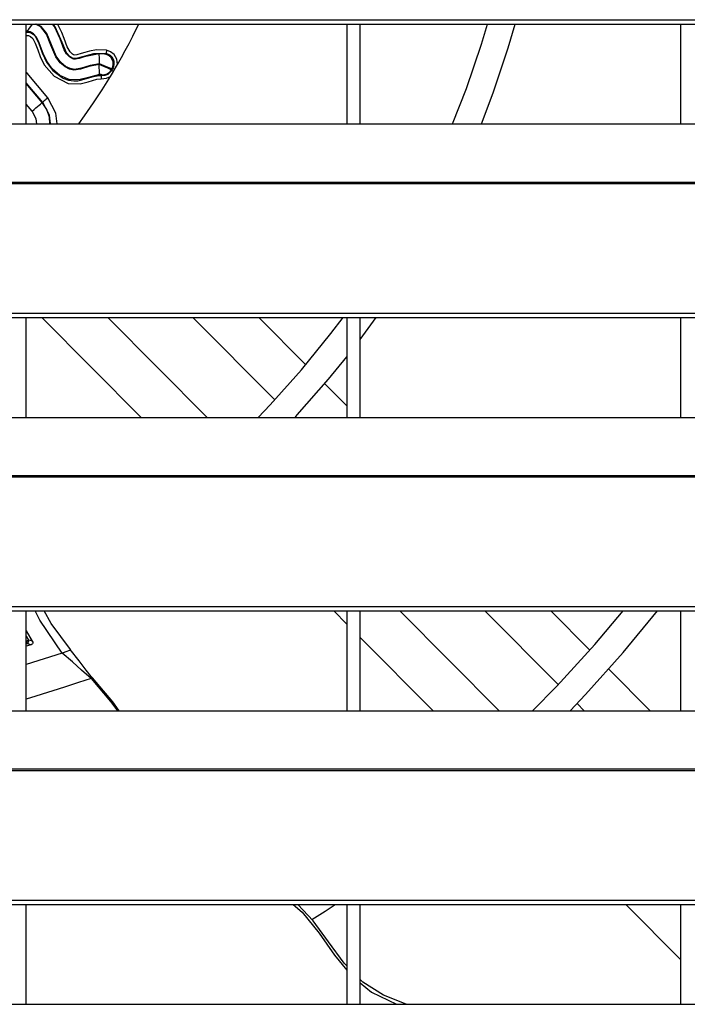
# Model space of a CAD drawing. Header units: millimetres. Extents: x 0 to 39025, y -31299 to 8400.
# Tile 16 of 256: x 7090 to 7190, y -24797 to -24649. Entities that reach past the tile are written whole.
import ezdxf

# ---------------------------------------------------------------- set-up
doc = ezdxf.new("R2010")
doc.units = ezdxf.units.MM

# ---------------------------------------------------------------- blocks, each defined once
blk = doc.blocks.new('*U55')
at = {"lineweight": 25}
for points in [[(7.21, 637.03), (7.21, 637.03), (1142.79, 637.03), (1142.79, 637.03)], [(7.21, 636.38), (7.21, 636.38), (1142.79, 636.38), (1142.79, 636.38)], [(487, 621.42), (487, 621.42), (487, 636.38), (487, 636.38)], [(534.99, 636.38), (534.99, 636.38), (534.99, 621.42), (534.99, 621.42)], [(537, 621.42), (537, 621.42), (537, 636.38), (537, 636.38)], [(585, 636.38), (585, 636.38), (585, 621.42), (585, 621.42)], [(500.22, 629.55), (500.22, 629.55), (500.65, 630.29), (500.65, 630.29)], [(499.6, 628.52), (499.6, 628.52), (500.05, 629.26), (500.05, 629.26)], [(489.47, 624.64), (489.47, 624.64), (487, 627.58), (487, 627.58)], [(489.39, 624.62), (489.39, 624.62), (487, 627.49), (487, 627.49)], [(487.86, 623.33), (487.86, 623.33), (487, 624.36), (487, 624.36)], [(247, 621.42), (247, 621.42), (818, 621.42), (818, 621.42)], [(16.21, 612.7), (16.21, 612.7), (1133.33, 612.7), (1133.33, 612.7)], [(16.21, 612.48), (16.21, 612.48), (1133.33, 612.48), (1133.33, 612.48)], [(7.21, 593.06), (7.21, 593.06), (1142.79, 593.06), (1142.79, 593.06)], [(7.21, 592.4), (7.21, 592.4), (1142.79, 592.4), (1142.79, 592.4)], [(487, 577.44), (487, 577.44), (487, 592.4), (487, 592.4)], [(504.18, 577.44), (504.18, 577.44), (489.3, 592.4), (489.3, 592.4)], [(514.08, 577.44), (514.08, 577.44), (499.2, 592.4), (499.2, 592.4)], [(524.21, 580.06), (524.21, 580.06), (511.93, 592.4), (511.93, 592.4)], [(528.87, 585.32), (528.87, 585.32), (521.83, 592.4), (521.83, 592.4)], [(534.99, 592.4), (534.99, 592.4), (534.99, 577.44), (534.99, 577.44)], [(537, 589.12), (537, 589.12), (539.38, 592.4), (539.38, 592.4)], [(537, 577.44), (537, 577.44), (537, 592.4), (537, 592.4)], [(585, 592.4), (585, 592.4), (585, 577.44), (585, 577.44)], [(534.99, 579.17), (534.99, 579.17), (531.71, 582.47), (531.71, 582.47)], [(247, 577.44), (247, 577.44), (818, 577.44), (818, 577.44)], [(16.21, 568.73), (16.21, 568.73), (1133.33, 568.73), (1133.33, 568.73)], [(16.21, 568.52), (16.21, 568.52), (1133.33, 568.52), (1133.33, 568.52)], [(7.21, 549.08), (7.21, 549.08), (1142.79, 549.08), (1142.79, 549.08)], [(7.21, 548.43), (7.21, 548.43), (1142.79, 548.43), (1142.79, 548.43)], [(487, 533.47), (487, 533.47), (487, 548.43), (487, 548.43)], [(534.99, 546.47), (534.99, 546.47), (533.05, 548.43), (533.05, 548.43)], [(534.99, 548.43), (534.99, 548.43), (534.99, 533.47), (534.99, 533.47)], [(537, 533.47), (537, 533.47), (537, 548.43), (537, 548.43)], [(557.83, 533.47), (557.83, 533.47), (542.95, 548.43), (542.95, 548.43)], [(566.65, 537.4), (566.65, 537.4), (555.68, 548.43), (555.68, 548.43)], [(571.4, 542.57), (571.4, 542.57), (565.58, 548.43), (565.58, 548.43)], [(585, 548.43), (585, 548.43), (585, 533.47), (585, 533.47)], [(487, 545.45), (487, 545.45), (487.88, 543.93), (487.88, 543.93)], [(487, 544.64), (487, 544.64), (487.33, 544.08), (487.33, 544.08)], [(547.93, 533.47), (547.93, 533.47), (537, 544.46), (537, 544.46)], [(487.17, 543.53), (487.17, 543.53), (487, 543.47), (487, 543.47)], [(487.72, 543.38), (487.72, 543.38), (487, 543.14), (487, 543.14)], [(487.72, 543.38), (487.72, 543.38), (487.17, 543.53), (487.17, 543.53)], [(492.37, 542.13), (492.37, 542.13), (487, 540.41), (487, 540.41)], [(580.46, 533.47), (580.46, 533.47), (574.23, 539.73), (574.23, 539.73)], [(570.56, 533.47), (570.56, 533.47), (569.48, 534.55), (569.48, 534.55)], [(247, 533.47), (247, 533.47), (818, 533.47), (818, 533.47)], [(16.21, 524.76), (16.21, 524.76), (1133.33, 524.76), (1133.33, 524.76)], [(16.21, 524.54), (16.21, 524.54), (1133.33, 524.54), (1133.33, 524.54)], [(7.21, 505.11), (7.21, 505.11), (1142.79, 505.11), (1142.79, 505.11)], [(7.21, 504.46), (7.21, 504.46), (1142.79, 504.46), (1142.79, 504.46)], [(487, 489.49), (487, 489.49), (487, 504.46), (487, 504.46)], [(534.99, 504.46), (534.99, 504.46), (534.99, 489.49), (534.99, 489.49)], [(537, 489.49), (537, 489.49), (537, 504.46), (537, 504.46)], [(585, 496.22), (585, 496.22), (576.8, 504.46), (576.8, 504.46)], [(585, 504.46), (585, 504.46), (585, 489.49), (585, 489.49)], [(247, 489.49), (247, 489.49), (818, 489.49), (818, 489.49)]]:
    blk.add_open_spline(points, degree=3, dxfattribs=at)
for points, knots in [([(487, 635.22), (487, 635.22), (487.36, 635.63), (487.36, 635.63), (487.36, 635.63), (487.93, 636.38), (487.93, 636.38)], [0, 0, 0, 0, 1, 1, 1, 2, 2, 2, 2]), ([(497.9, 630.3), (497.9, 630.3), (496.38, 629.99), (496.38, 629.99), (496.38, 629.99), (495.12, 629.6), (495.12, 629.6), (495.12, 629.6), (494.11, 629.48), (494.11, 629.48), (494.11, 629.48), (493.49, 629.6), (493.49, 629.6), (493.49, 629.6), (492.81, 629.94), (492.81, 629.94), (492.81, 629.94), (492.08, 630.55), (492.08, 630.55), (492.08, 630.55), (491.41, 631.47), (491.41, 631.47), (491.41, 631.47), (490.69, 633.2), (490.69, 633.2), (490.69, 633.2), (490.02, 634.85), (490.02, 634.85), (490.02, 634.85), (489.18, 635.94), (489.18, 635.94), (489.18, 635.94), (488.38, 636.38), (488.38, 636.38)], [0, 0, 0, 0, 1, 1, 1, 2, 2, 2, 3, 3, 3, 4, 4, 4, 5, 5, 5, 6, 6, 6, 7, 7, 7, 8, 8, 8, 9, 9, 9, 10, 10, 10, 11, 11, 11, 11]), ([(497.96, 630.41), (497.96, 630.41), (496.58, 630.16), (496.58, 630.16), (496.58, 630.16), (495.26, 629.74), (495.26, 629.74), (495.26, 629.74), (494.23, 629.58), (494.23, 629.58), (494.23, 629.58), (493.56, 629.69), (493.56, 629.69), (493.56, 629.69), (492.88, 630.01), (492.88, 630.01), (492.88, 630.01), (492.15, 630.63), (492.15, 630.63), (492.15, 630.63), (491.49, 631.55), (491.49, 631.55), (491.49, 631.55), (490.77, 633.27), (490.77, 633.27), (490.77, 633.27), (490.09, 634.94), (490.09, 634.94), (490.09, 634.94), (489.23, 636.03), (489.23, 636.03), (489.23, 636.03), (488.59, 636.38), (488.59, 636.38)], [0, 0, 0, 0, 1, 1, 1, 2, 2, 2, 3, 3, 3, 4, 4, 4, 5, 5, 5, 6, 6, 6, 7, 7, 7, 8, 8, 8, 9, 9, 9, 10, 10, 10, 11, 11, 11, 11]), ([(497.92, 631.92), (497.92, 631.92), (495.66, 631.45), (495.66, 631.45), (495.66, 631.45), (494.93, 631.21), (494.93, 631.21), (494.93, 631.21), (494.34, 631.09), (494.34, 631.09), (494.34, 631.09), (494.14, 631.09), (494.14, 631.09), (494.14, 631.09), (493.96, 631.14), (493.96, 631.14), (493.96, 631.14), (493.48, 631.44), (493.48, 631.44), (493.48, 631.44), (493.03, 631.92), (493.03, 631.92), (493.03, 631.92), (492.67, 632.53), (492.67, 632.53), (492.67, 632.53), (492.05, 634.15), (492.05, 634.15), (492.05, 634.15), (491.2, 636.01), (491.2, 636.01), (491.2, 636.01), (490.91, 636.38), (490.91, 636.38)], [0, 0, 0, 0, 1, 1, 1, 2, 2, 2, 3, 3, 3, 4, 4, 4, 5, 5, 5, 6, 6, 6, 7, 7, 7, 8, 8, 8, 9, 9, 9, 10, 10, 10, 11, 11, 11, 11]), ([(494.13, 631.2), (494.13, 631.2), (493.8, 631.33), (493.8, 631.33), (493.8, 631.33), (493.71, 631.39), (493.71, 631.39), (493.71, 631.39), (493.54, 631.51), (493.54, 631.51), (493.54, 631.51), (493.04, 632.06), (493.04, 632.06), (493.04, 632.06), (492.35, 633.59), (492.35, 633.59), (492.35, 633.59), (491.33, 635.97), (491.33, 635.97), (491.33, 635.97), (491, 636.38), (491, 636.38)], [0, 0, 0, 0, 1, 1, 1, 2, 2, 2, 3, 3, 3, 4, 4, 4, 5, 5, 5, 6, 6, 6, 7, 7, 7, 7]), ([(499.03, 632.44), (499.03, 632.44), (497.52, 632.51), (497.52, 632.51), (497.52, 632.51), (496.47, 632.33), (496.47, 632.33), (496.47, 632.33), (495.74, 632.12), (495.74, 632.12), (495.74, 632.12), (495.2, 631.94), (495.2, 631.94), (495.2, 631.94), (494.57, 631.76), (494.57, 631.76), (494.57, 631.76), (494.25, 631.69), (494.25, 631.69), (494.25, 631.69), (494.09, 631.74), (494.09, 631.74), (494.09, 631.74), (493.91, 631.86), (493.91, 631.86), (493.91, 631.86), (493.56, 632.2), (493.56, 632.2), (493.56, 632.2), (493.13, 632.94), (493.13, 632.94), (493.13, 632.94), (492.65, 634.23), (492.65, 634.23), (492.65, 634.23), (492.31, 635.12), (492.31, 635.12), (492.31, 635.12), (491.76, 636.21), (491.76, 636.21), (491.76, 636.21), (491.63, 636.38), (491.63, 636.38)], [0, 0, 0, 0, 1, 1, 1, 2, 2, 2, 3, 3, 3, 4, 4, 4, 5, 5, 5, 6, 6, 6, 7, 7, 7, 8, 8, 8, 9, 9, 9, 10, 10, 10, 11, 11, 11, 12, 12, 12, 13, 13, 13, 14, 14, 14, 14]), ([(500.65, 630.29), (500.65, 630.29), (501.24, 631.34), (501.24, 631.34), (501.24, 631.34), (501.82, 632.4), (501.82, 632.4), (501.82, 632.4), (502.38, 633.47), (502.38, 633.47), (502.38, 633.47), (502.93, 634.54), (502.93, 634.54), (502.93, 634.54), (503.46, 635.62), (503.46, 635.62), (503.46, 635.62), (503.83, 636.38), (503.83, 636.38)], [0, 0, 0, 0, 1, 1, 1, 2, 2, 2, 3, 3, 3, 4, 4, 4, 5, 5, 5, 6, 6, 6, 6]), ([(550.83, 621.42), (550.83, 621.42), (552.91, 626.72), (552.91, 626.72), (552.91, 626.72), (555.17, 633.36), (555.17, 633.36), (555.17, 633.36), (556.07, 636.38), (556.07, 636.38)], [0, 0, 0, 0, 1, 1, 1, 2, 2, 2, 3, 3, 3, 3]), ([(555.15, 621.42), (555.15, 621.42), (556.94, 626.07), (556.94, 626.07), (556.94, 626.07), (559.19, 632.82), (559.19, 632.82), (559.19, 632.82), (560.23, 636.38), (560.23, 636.38)], [0, 0, 0, 0, 1, 1, 1, 2, 2, 2, 3, 3, 3, 3]), ([(497.97, 628.79), (497.97, 628.79), (496.3, 628.38), (496.3, 628.38), (496.3, 628.38), (495.07, 628.05), (495.07, 628.05), (495.07, 628.05), (493.5, 628.04), (493.5, 628.04), (493.5, 628.04), (492.01, 628.66), (492.01, 628.66), (492.01, 628.66), (490.88, 629.65), (490.88, 629.65), (490.88, 629.65), (490.06, 630.81), (490.06, 630.81), (490.06, 630.81), (489.54, 631.95), (489.54, 631.95), (489.54, 631.95), (488.84, 633.83), (488.84, 633.83), (488.84, 633.83), (488.49, 634.47), (488.49, 634.47), (488.49, 634.47), (488.05, 634.93), (488.05, 634.93), (488.05, 634.93), (487.57, 635.21), (487.57, 635.21), (487.57, 635.21), (487.38, 635.25), (487.38, 635.25), (487.38, 635.25), (487.16, 635.26), (487.16, 635.26), (487.16, 635.26), (487, 635.23), (487, 635.23)], [0, 0, 0, 0, 1, 1, 1, 2, 2, 2, 3, 3, 3, 4, 4, 4, 5, 5, 5, 6, 6, 6, 7, 7, 7, 8, 8, 8, 9, 9, 9, 10, 10, 10, 11, 11, 11, 12, 12, 12, 13, 13, 13, 14, 14, 14, 14]), ([(487, 635.16), (487, 635.16), (487.14, 635.17), (487.14, 635.17), (487.14, 635.17), (487.35, 635.17), (487.35, 635.17), (487.35, 635.17), (487.52, 635.13), (487.52, 635.13), (487.52, 635.13), (487.55, 635.12), (487.55, 635.12), (487.55, 635.12), (487.59, 635.1), (487.59, 635.1), (487.59, 635.1), (487.76, 635.02), (487.76, 635.02)], [0, 0, 0, 0, 1, 1, 1, 2, 2, 2, 3, 3, 3, 4, 4, 4, 5, 5, 5, 6, 6, 6, 6]), ([(487, 634.66), (487, 634.66), (487.07, 634.67), (487.07, 634.67), (487.07, 634.67), (487.35, 634.67), (487.35, 634.67), (487.35, 634.67), (487.64, 634.5), (487.64, 634.5), (487.64, 634.5), (487.95, 634.19), (487.95, 634.19), (487.95, 634.19), (488.33, 633.52), (488.33, 633.52), (488.33, 633.52), (488.7, 632.52), (488.7, 632.52), (488.7, 632.52), (489.07, 631.51), (489.07, 631.51), (489.07, 631.51), (489.69, 630.25), (489.69, 630.25), (489.69, 630.25), (491.16, 628.54), (491.16, 628.54), (491.16, 628.54), (493.25, 627.48), (493.25, 627.48), (493.25, 627.48), (495.04, 627.44), (495.04, 627.44), (495.04, 627.44), (496.28, 627.74), (496.28, 627.74), (496.28, 627.74), (497.54, 628.13), (497.54, 628.13), (497.54, 628.13), (498.23, 628.19), (498.23, 628.19)], [0, 0, 0, 0, 1, 1, 1, 2, 2, 2, 3, 3, 3, 4, 4, 4, 5, 5, 5, 6, 6, 6, 7, 7, 7, 8, 8, 8, 9, 9, 9, 10, 10, 10, 11, 11, 11, 12, 12, 12, 13, 13, 13, 14, 14, 14, 14]), ([(487.76, 635.02), (487.76, 635.02), (488.01, 634.84), (488.01, 634.84), (488.01, 634.84), (488.32, 634.54), (488.32, 634.54), (488.32, 634.54), (488.89, 633.47), (488.89, 633.47), (488.89, 633.47), (489.39, 632.08), (489.39, 632.08), (489.39, 632.08), (490.04, 630.66), (490.04, 630.66), (490.04, 630.66), (490.95, 629.41), (490.95, 629.41), (490.95, 629.41), (492.36, 628.37), (492.36, 628.37)], [0, 0, 0, 0, 1, 1, 1, 2, 2, 2, 3, 3, 3, 4, 4, 4, 5, 5, 5, 6, 6, 6, 7, 7, 7, 7]), ([(498.95, 631.94), (498.95, 631.94), (497.04, 631.93), (497.04, 631.93), (497.04, 631.93), (495.39, 631.46), (495.39, 631.46), (495.39, 631.46), (494.47, 631.21), (494.47, 631.21), (494.47, 631.21), (494.13, 631.2), (494.13, 631.2)], [0, 0, 0, 0, 1, 1, 1, 2, 2, 2, 3, 3, 3, 4, 4, 4, 4]), ([(497.96, 630.41), (497.96, 630.41), (497.95, 630.7), (497.95, 630.7), (497.95, 630.7), (497.95, 630.98), (497.95, 630.98), (497.95, 630.98), (497.94, 631.23), (497.94, 631.23), (497.94, 631.23), (497.94, 631.46), (497.94, 631.46), (497.94, 631.46), (497.93, 631.64), (497.93, 631.64), (497.93, 631.64), (497.93, 631.79), (497.93, 631.79), (497.93, 631.79), (497.92, 631.88), (497.92, 631.88), (497.92, 631.88), (497.92, 631.92), (497.92, 631.92)], [0, 0, 0, 0, 1, 1, 1, 2, 2, 2, 3, 3, 3, 4, 4, 4, 5, 5, 5, 6, 6, 6, 7, 7, 7, 8, 8, 8, 8]), ([(498.76, 631.88), (498.76, 631.88), (498.74, 631.88), (498.74, 631.88), (498.74, 631.88), (498.68, 631.89), (498.68, 631.89), (498.68, 631.89), (498.6, 631.89), (498.6, 631.89), (498.6, 631.89), (498.48, 631.9), (498.48, 631.9), (498.48, 631.9), (498.24, 631.91), (498.24, 631.91), (498.24, 631.91), (497.92, 631.92), (497.92, 631.92)], [0, 0, 0, 0, 1, 1, 1, 2, 2, 2, 3, 3, 3, 4, 4, 4, 5, 5, 5, 6, 6, 6, 6]), ([(498.95, 631.94), (498.95, 631.94), (498.84, 631.91), (498.84, 631.91), (498.84, 631.91), (498.76, 631.88), (498.76, 631.88)], [0, 0, 0, 0, 1, 1, 1, 2, 2, 2, 2]), ([(499.82, 629.62), (499.82, 629.62), (499.96, 629.96), (499.96, 629.96), (499.96, 629.96), (500.03, 630.33), (500.03, 630.33), (500.03, 630.33), (500, 630.69), (500, 630.69), (500, 630.69), (499.88, 631.03), (499.88, 631.03), (499.88, 631.03), (499.69, 631.35), (499.69, 631.35), (499.69, 631.35), (499.42, 631.6), (499.42, 631.6), (499.42, 631.6), (499.11, 631.78), (499.11, 631.78), (499.11, 631.78), (498.76, 631.88), (498.76, 631.88)], [0, 0, 0, 0, 1, 1, 1, 2, 2, 2, 3, 3, 3, 4, 4, 4, 5, 5, 5, 6, 6, 6, 7, 7, 7, 8, 8, 8, 8]), ([(499.03, 632.44), (499.03, 632.44), (499.01, 632.34), (499.01, 632.34), (499.01, 632.34), (499, 632.25), (499, 632.25), (499, 632.25), (498.98, 632.16), (498.98, 632.16), (498.98, 632.16), (498.97, 632.09), (498.97, 632.09), (498.97, 632.09), (498.96, 632.03), (498.96, 632.03), (498.96, 632.03), (498.95, 631.98), (498.95, 631.98), (498.95, 631.98), (498.95, 631.95), (498.95, 631.95), (498.95, 631.95), (498.95, 631.94), (498.95, 631.94)], [0, 0, 0, 0, 1, 1, 1, 2, 2, 2, 3, 3, 3, 4, 4, 4, 5, 5, 5, 6, 6, 6, 7, 7, 7, 8, 8, 8, 8]), ([(499.96, 629.69), (499.96, 629.69), (500.11, 630.03), (500.11, 630.03), (500.11, 630.03), (500.17, 630.38), (500.17, 630.38), (500.17, 630.38), (500.15, 630.74), (500.15, 630.74), (500.15, 630.74), (500.04, 631.08), (500.04, 631.08), (500.04, 631.08), (499.85, 631.39), (499.85, 631.39), (499.85, 631.39), (499.6, 631.64), (499.6, 631.64), (499.6, 631.64), (499.29, 631.83), (499.29, 631.83), (499.29, 631.83), (498.95, 631.94), (498.95, 631.94)], [0, 0, 0, 0, 1, 1, 1, 2, 2, 2, 3, 3, 3, 4, 4, 4, 5, 5, 5, 6, 6, 6, 7, 7, 7, 8, 8, 8, 8]), ([(500.65, 630.29), (500.65, 630.29), (500.56, 631.11), (500.56, 631.11), (500.56, 631.11), (500.14, 631.81), (500.14, 631.81), (500.14, 631.81), (499.63, 632.22), (499.63, 632.22), (499.63, 632.22), (499.03, 632.44), (499.03, 632.44)], [0, 0, 0, 0, 1, 1, 1, 2, 2, 2, 3, 3, 3, 4, 4, 4, 4]), ([(497.9, 630.3), (497.9, 630.3), (497.9, 630.31), (497.9, 630.31), (497.9, 630.31), (497.91, 630.33), (497.91, 630.33), (497.91, 630.33), (497.92, 630.34), (497.92, 630.34), (497.92, 630.34), (497.92, 630.35), (497.92, 630.35), (497.92, 630.35), (497.94, 630.37), (497.94, 630.37), (497.94, 630.37), (497.95, 630.38), (497.95, 630.38), (497.95, 630.38), (497.95, 630.4), (497.95, 630.4), (497.95, 630.4), (497.96, 630.41), (497.96, 630.41)], [0, 0, 0, 0, 1, 1, 1, 2, 2, 2, 3, 3, 3, 4, 4, 4, 5, 5, 5, 6, 6, 6, 7, 7, 7, 8, 8, 8, 8]), ([(497.97, 628.79), (497.97, 628.79), (497.97, 628.84), (497.97, 628.84), (497.97, 628.84), (497.97, 628.93), (497.97, 628.93), (497.97, 628.93), (497.96, 629.07), (497.96, 629.07), (497.96, 629.07), (497.95, 629.26), (497.95, 629.26), (497.95, 629.26), (497.94, 629.48), (497.94, 629.48), (497.94, 629.48), (497.92, 629.74), (497.92, 629.74), (497.92, 629.74), (497.91, 630.01), (497.91, 630.01), (497.91, 630.01), (497.9, 630.3), (497.9, 630.3)], [0, 0, 0, 0, 1, 1, 1, 2, 2, 2, 3, 3, 3, 4, 4, 4, 5, 5, 5, 6, 6, 6, 7, 7, 7, 8, 8, 8, 8]), ([(499.75, 629.5), (499.75, 629.5), (499.59, 629.58), (499.59, 629.58), (499.59, 629.58), (499.2, 629.76), (499.2, 629.76), (499.2, 629.76), (498.6, 630.01), (498.6, 630.01), (498.6, 630.01), (497.9, 630.3), (497.9, 630.3)], [0, 0, 0, 0, 1, 1, 1, 2, 2, 2, 3, 3, 3, 4, 4, 4, 4]), ([(499.82, 629.62), (499.82, 629.62), (499.66, 629.69), (499.66, 629.69), (499.66, 629.69), (499.26, 629.86), (499.26, 629.86), (499.26, 629.86), (498.67, 630.12), (498.67, 630.12), (498.67, 630.12), (497.96, 630.41), (497.96, 630.41)], [0, 0, 0, 0, 1, 1, 1, 2, 2, 2, 3, 3, 3, 4, 4, 4, 4]), ([(490.2, 625.3), (490.2, 625.3), (487.11, 629), (487.11, 629), (487.11, 629), (487, 629.13), (487, 629.13)], [0, 0, 0, 0, 1, 1, 1, 2, 2, 2, 2]), ([(492.36, 628.37), (492.36, 628.37), (492.46, 628.29), (492.46, 628.29), (492.46, 628.29), (493.34, 627.97), (493.34, 627.97), (493.34, 627.97), (494.11, 627.87), (494.11, 627.87), (494.11, 627.87), (494.71, 627.89), (494.71, 627.89), (494.71, 627.89), (495.12, 627.95), (495.12, 627.95), (495.12, 627.95), (497.05, 628.51), (497.05, 628.51), (497.05, 628.51), (497.84, 628.68), (497.84, 628.68), (497.84, 628.68), (498.31, 628.68), (498.31, 628.68)], [0, 0, 0, 0, 1, 1, 1, 2, 2, 2, 3, 3, 3, 4, 4, 4, 5, 5, 5, 6, 6, 6, 7, 7, 7, 8, 8, 8, 8]), ([(494.85, 621.42), (494.85, 621.42), (495.72, 622.62), (495.72, 622.62), (495.72, 622.62), (497.07, 624.55), (497.07, 624.55), (497.07, 624.55), (498.36, 626.52), (498.36, 626.52), (498.36, 626.52), (499.6, 628.52), (499.6, 628.52)], [0, 0, 0, 0, 1, 1, 1, 2, 2, 2, 3, 3, 3, 4, 4, 4, 4]), ([(498.29, 628.77), (498.29, 628.77), (498.27, 628.78), (498.27, 628.78), (498.27, 628.78), (498.21, 628.79), (498.21, 628.79), (498.21, 628.79), (498.16, 628.79), (498.16, 628.79), (498.16, 628.79), (498.11, 628.8), (498.11, 628.8), (498.11, 628.8), (498.04, 628.8), (498.04, 628.8), (498.04, 628.8), (497.97, 628.79), (497.97, 628.79)], [0, 0, 0, 0, 1, 1, 1, 2, 2, 2, 3, 3, 3, 4, 4, 4, 5, 5, 5, 6, 6, 6, 6]), ([(498.23, 628.19), (498.23, 628.19), (498.24, 628.29), (498.24, 628.29), (498.24, 628.29), (498.25, 628.38), (498.25, 628.38), (498.25, 628.38), (498.26, 628.46), (498.26, 628.46), (498.26, 628.46), (498.28, 628.53), (498.28, 628.53), (498.28, 628.53), (498.28, 628.6), (498.28, 628.6), (498.28, 628.6), (498.29, 628.64), (498.29, 628.64), (498.29, 628.64), (498.3, 628.67), (498.3, 628.67), (498.3, 628.67), (498.31, 628.68), (498.31, 628.68)], [0, 0, 0, 0, 1, 1, 1, 2, 2, 2, 3, 3, 3, 4, 4, 4, 5, 5, 5, 6, 6, 6, 7, 7, 7, 8, 8, 8, 8]), ([(498.23, 628.19), (498.23, 628.19), (499.03, 628.25), (499.03, 628.25), (499.03, 628.25), (499.6, 628.52), (499.6, 628.52)], [0, 0, 0, 0, 1, 1, 1, 2, 2, 2, 2]), ([(498.29, 628.77), (498.29, 628.77), (498.5, 628.77), (498.5, 628.77), (498.5, 628.77), (498.72, 628.79), (498.72, 628.79), (498.72, 628.79), (498.93, 628.84), (498.93, 628.84), (498.93, 628.84), (499.12, 628.92), (499.12, 628.92), (499.12, 628.92), (499.31, 629.04), (499.31, 629.04), (499.31, 629.04), (499.48, 629.17), (499.48, 629.17), (499.48, 629.17), (499.63, 629.33), (499.63, 629.33), (499.63, 629.33), (499.75, 629.5), (499.75, 629.5)], [0, 0, 0, 0, 1, 1, 1, 2, 2, 2, 3, 3, 3, 4, 4, 4, 5, 5, 5, 6, 6, 6, 7, 7, 7, 8, 8, 8, 8]), ([(498.31, 628.68), (498.31, 628.68), (498.3, 628.73), (498.3, 628.73), (498.3, 628.73), (498.29, 628.77), (498.29, 628.77)], [0, 0, 0, 0, 1, 1, 1, 2, 2, 2, 2]), ([(498.31, 628.68), (498.31, 628.68), (498.79, 628.69), (498.79, 628.69), (498.79, 628.69), (499.25, 628.87), (499.25, 628.87), (499.25, 628.87), (499.79, 629.4), (499.79, 629.4)], [0, 0, 0, 0, 1, 1, 1, 2, 2, 2, 3, 3, 3, 3]), ([(499.75, 629.5), (499.75, 629.5), (499.76, 629.52), (499.76, 629.52), (499.76, 629.52), (499.77, 629.53), (499.77, 629.53), (499.77, 629.53), (499.77, 629.55), (499.77, 629.55), (499.77, 629.55), (499.79, 629.57), (499.79, 629.57), (499.79, 629.57), (499.79, 629.58), (499.79, 629.58), (499.79, 629.58), (499.8, 629.6), (499.8, 629.6), (499.8, 629.6), (499.81, 629.61), (499.81, 629.61), (499.81, 629.61), (499.82, 629.62), (499.82, 629.62)], [0, 0, 0, 0, 1, 1, 1, 2, 2, 2, 3, 3, 3, 4, 4, 4, 5, 5, 5, 6, 6, 6, 7, 7, 7, 8, 8, 8, 8]), ([(499.79, 629.4), (499.79, 629.4), (499.77, 629.46), (499.77, 629.46), (499.77, 629.46), (499.75, 629.5), (499.75, 629.5)], [0, 0, 0, 0, 1, 1, 1, 2, 2, 2, 2]), ([(499.79, 629.4), (499.79, 629.4), (499.82, 629.44), (499.82, 629.44), (499.82, 629.44), (499.84, 629.47), (499.84, 629.47), (499.84, 629.47), (499.86, 629.52), (499.86, 629.52), (499.86, 629.52), (499.88, 629.55), (499.88, 629.55), (499.88, 629.55), (499.9, 629.59), (499.9, 629.59), (499.9, 629.59), (499.92, 629.62), (499.92, 629.62), (499.92, 629.62), (499.94, 629.66), (499.94, 629.66), (499.94, 629.66), (499.96, 629.69), (499.96, 629.69)], [0, 0, 0, 0, 1, 1, 1, 2, 2, 2, 3, 3, 3, 4, 4, 4, 5, 5, 5, 6, 6, 6, 7, 7, 7, 8, 8, 8, 8]), ([(500.05, 629.26), (500.05, 629.26), (499.99, 629.28), (499.99, 629.28), (499.99, 629.28), (499.95, 629.32), (499.95, 629.32), (499.95, 629.32), (499.91, 629.34), (499.91, 629.34), (499.91, 629.34), (499.87, 629.36), (499.87, 629.36), (499.87, 629.36), (499.84, 629.38), (499.84, 629.38), (499.84, 629.38), (499.82, 629.39), (499.82, 629.39), (499.82, 629.39), (499.8, 629.4), (499.8, 629.4), (499.8, 629.4), (499.79, 629.4), (499.79, 629.4)], [0, 0, 0, 0, 1, 1, 1, 2, 2, 2, 3, 3, 3, 4, 4, 4, 5, 5, 5, 6, 6, 6, 7, 7, 7, 8, 8, 8, 8]), ([(499.96, 629.69), (499.96, 629.69), (499.89, 629.66), (499.89, 629.66), (499.89, 629.66), (499.82, 629.62), (499.82, 629.62)], [0, 0, 0, 0, 1, 1, 1, 2, 2, 2, 2]), ([(500.22, 629.55), (500.22, 629.55), (500.17, 629.57), (500.17, 629.57), (500.17, 629.57), (500.12, 629.6), (500.12, 629.6), (500.12, 629.6), (500.08, 629.63), (500.08, 629.63), (500.08, 629.63), (500.04, 629.65), (500.04, 629.65), (500.04, 629.65), (500.01, 629.67), (500.01, 629.67), (500.01, 629.67), (499.99, 629.68), (499.99, 629.68), (499.99, 629.68), (499.97, 629.69), (499.97, 629.69), (499.97, 629.69), (499.96, 629.69), (499.96, 629.69)], [0, 0, 0, 0, 1, 1, 1, 2, 2, 2, 3, 3, 3, 4, 4, 4, 5, 5, 5, 6, 6, 6, 7, 7, 7, 8, 8, 8, 8]), ([(500.05, 629.26), (500.05, 629.26), (500.07, 629.29), (500.07, 629.29), (500.07, 629.29), (500.09, 629.33), (500.09, 629.33), (500.09, 629.33), (500.11, 629.36), (500.11, 629.36), (500.11, 629.36), (500.13, 629.4), (500.13, 629.4), (500.13, 629.4), (500.15, 629.44), (500.15, 629.44), (500.15, 629.44), (500.18, 629.47), (500.18, 629.47), (500.18, 629.47), (500.2, 629.51), (500.2, 629.51), (500.2, 629.51), (500.22, 629.55), (500.22, 629.55)], [0, 0, 0, 0, 1, 1, 1, 2, 2, 2, 3, 3, 3, 4, 4, 4, 5, 5, 5, 6, 6, 6, 7, 7, 7, 8, 8, 8, 8]), ([(487.86, 623.33), (487.86, 623.33), (488.15, 623.57), (488.15, 623.57), (488.15, 623.57), (488.43, 623.82), (488.43, 623.82), (488.43, 623.82), (488.68, 624.03), (488.68, 624.03), (488.68, 624.03), (488.92, 624.22), (488.92, 624.22), (488.92, 624.22), (489.11, 624.38), (489.11, 624.38), (489.11, 624.38), (489.25, 624.5), (489.25, 624.5), (489.25, 624.5), (489.35, 624.59), (489.35, 624.59), (489.35, 624.59), (489.39, 624.62), (489.39, 624.62)], [0, 0, 0, 0, 1, 1, 1, 2, 2, 2, 3, 3, 3, 4, 4, 4, 5, 5, 5, 6, 6, 6, 7, 7, 7, 8, 8, 8, 8]), ([(489.39, 624.62), (489.39, 624.62), (489.43, 624.63), (489.43, 624.63), (489.43, 624.63), (489.47, 624.64), (489.47, 624.64)], [0, 0, 0, 0, 1, 1, 1, 2, 2, 2, 2]), ([(490.53, 621.42), (490.53, 621.42), (490.45, 622.42), (490.45, 622.42), (490.45, 622.42), (490.06, 623.59), (490.06, 623.59), (490.06, 623.59), (489.39, 624.62), (489.39, 624.62)], [0, 0, 0, 0, 1, 1, 1, 2, 2, 2, 3, 3, 3, 3]), ([(490.2, 625.3), (490.2, 625.3), (490.06, 625.18), (490.06, 625.18), (490.06, 625.18), (489.92, 625.06), (489.92, 625.06), (489.92, 625.06), (489.8, 624.96), (489.8, 624.96), (489.8, 624.96), (489.68, 624.86), (489.68, 624.86), (489.68, 624.86), (489.59, 624.77), (489.59, 624.77), (489.59, 624.77), (489.53, 624.71), (489.53, 624.71), (489.53, 624.71), (489.48, 624.66), (489.48, 624.66), (489.48, 624.66), (489.47, 624.64), (489.47, 624.64)], [0, 0, 0, 0, 1, 1, 1, 2, 2, 2, 3, 3, 3, 4, 4, 4, 5, 5, 5, 6, 6, 6, 7, 7, 7, 8, 8, 8, 8]), ([(490.64, 621.42), (490.64, 621.42), (490.47, 622.73), (490.47, 622.73), (490.47, 622.73), (489.47, 624.64), (489.47, 624.64)], [0, 0, 0, 0, 1, 1, 1, 2, 2, 2, 2]), ([(491.6, 621.42), (491.6, 621.42), (491.4, 623.01), (491.4, 623.01), (491.4, 623.01), (490.2, 625.3), (490.2, 625.3)], [0, 0, 0, 0, 1, 1, 1, 2, 2, 2, 2]), ([(488.55, 621.42), (488.55, 621.42), (488.46, 622.18), (488.46, 622.18), (488.46, 622.18), (487.86, 623.33), (487.86, 623.33)], [0, 0, 0, 0, 1, 1, 1, 2, 2, 2, 2]), ([(521.7, 577.44), (521.7, 577.44), (523.52, 579.32), (523.52, 579.32), (523.52, 579.32), (528.21, 584.54), (528.21, 584.54), (528.21, 584.54), (532.62, 589.99), (532.62, 589.99), (532.62, 589.99), (534.44, 592.4), (534.44, 592.4)], [0, 0, 0, 0, 1, 1, 1, 2, 2, 2, 3, 3, 3, 4, 4, 4, 4]), ([(527.25, 577.44), (527.25, 577.44), (527.59, 577.81), (527.59, 577.81), (527.59, 577.81), (532.28, 583.15), (532.28, 583.15), (532.28, 583.15), (534.99, 586.51), (534.99, 586.51)], [0, 0, 0, 0, 1, 1, 1, 2, 2, 2, 3, 3, 3, 3]), ([(492.37, 542.13), (492.37, 542.13), (489.01, 547.06), (489.01, 547.06), (489.01, 547.06), (488.32, 548.43), (488.32, 548.43)], [0, 0, 0, 0, 1, 1, 1, 2, 2, 2, 2]), ([(493.6, 542.64), (493.6, 542.64), (490.71, 546.56), (490.71, 546.56), (490.71, 546.56), (489.66, 548.43), (489.66, 548.43)], [0, 0, 0, 0, 1, 1, 1, 2, 2, 2, 2]), ([(562.81, 533.47), (562.81, 533.47), (566.45, 537.18), (566.45, 537.18), (566.45, 537.18), (572.13, 543.4), (572.13, 543.4), (572.13, 543.4), (576.38, 548.43), (576.38, 548.43)], [0, 0, 0, 0, 1, 1, 1, 2, 2, 2, 3, 3, 3, 3]), ([(568.44, 533.47), (568.44, 533.47), (570.75, 535.9), (570.75, 535.9), (570.75, 535.9), (576.41, 542.22), (576.41, 542.22), (576.41, 542.22), (581.53, 548.43), (581.53, 548.43)], [0, 0, 0, 0, 1, 1, 1, 2, 2, 2, 3, 3, 3, 3]), ([(487.07, 543.91), (487.07, 543.91), (487.09, 543.87), (487.09, 543.87), (487.09, 543.87), (487.09, 543.86), (487.09, 543.86), (487.09, 543.86), (487.09, 543.85), (487.09, 543.85), (487.09, 543.85), (487.09, 543.84), (487.09, 543.84), (487.09, 543.84), (487.08, 543.83), (487.08, 543.83), (487.08, 543.83), (487.07, 543.82), (487.07, 543.82), (487.07, 543.82), (487.05, 543.81), (487.05, 543.81), (487.05, 543.81), (487.04, 543.8), (487.04, 543.8)], [0, 0, 0, 0, 1, 1, 1, 2, 2, 2, 3, 3, 3, 4, 4, 4, 5, 5, 5, 6, 6, 6, 7, 7, 7, 8, 8, 8, 8]), ([(487.04, 543.8), (487.04, 543.8), (487.06, 543.72), (487.06, 543.72), (487.06, 543.72), (487.09, 543.65), (487.09, 543.65), (487.09, 543.65), (487.09, 543.64), (487.09, 543.64), (487.09, 543.64), (487.09, 543.64), (487.09, 543.64), (487.09, 543.64), (487.11, 543.62), (487.11, 543.62), (487.11, 543.62), (487.17, 543.53), (487.17, 543.53)], [0, 0, 0, 0, 1, 1, 1, 2, 2, 2, 3, 3, 3, 4, 4, 4, 5, 5, 5, 6, 6, 6, 6]), ([(487.07, 543.91), (487.07, 543.91), (487.13, 543.96), (487.13, 543.96), (487.13, 543.96), (487.14, 543.96), (487.14, 543.96), (487.14, 543.96), (487.14, 543.96), (487.14, 543.96), (487.14, 543.96), (487.19, 544), (487.19, 544), (487.19, 544), (487.33, 544.08), (487.33, 544.08)], [0, 0, 0, 0, 1, 1, 1, 2, 2, 2, 3, 3, 3, 4, 4, 4, 5, 5, 5, 5]), ([(487.33, 544.08), (487.33, 544.08), (487.31, 543.92), (487.31, 543.92), (487.31, 543.92), (487.27, 543.77), (487.27, 543.77), (487.27, 543.77), (487.23, 543.64), (487.23, 543.64), (487.23, 543.64), (487.17, 543.53), (487.17, 543.53)], [0, 0, 0, 0, 1, 1, 1, 2, 2, 2, 3, 3, 3, 4, 4, 4, 4]), ([(487.88, 543.93), (487.88, 543.93), (487.86, 543.93), (487.86, 543.93), (487.86, 543.93), (487.6, 544.01), (487.6, 544.01), (487.6, 544.01), (487.33, 544.08), (487.33, 544.08)], [0, 0, 0, 0, 1, 1, 1, 2, 2, 2, 3, 3, 3, 3]), ([(487.88, 543.93), (487.88, 543.93), (487.96, 543.74), (487.96, 543.74), (487.96, 543.74), (487.97, 543.66), (487.97, 543.66), (487.97, 543.66), (487.96, 543.59), (487.96, 543.59), (487.96, 543.59), (487.93, 543.52), (487.93, 543.52), (487.93, 543.52), (487.88, 543.47), (487.88, 543.47), (487.88, 543.47), (487.72, 543.38), (487.72, 543.38)], [0, 0, 0, 0, 1, 1, 1, 2, 2, 2, 3, 3, 3, 4, 4, 4, 5, 5, 5, 6, 6, 6, 6]), ([(493.56, 542.62), (493.56, 542.62), (493.56, 542.59), (493.56, 542.59), (493.56, 542.59), (493.47, 542.53), (493.47, 542.53), (493.47, 542.53), (493.3, 542.45), (493.3, 542.45), (493.3, 542.45), (493.05, 542.35), (493.05, 542.35), (493.05, 542.35), (492.37, 542.13), (492.37, 542.13)], [0, 0, 0, 0, 1, 1, 1, 2, 2, 2, 3, 3, 3, 4, 4, 4, 5, 5, 5, 5]), ([(496.69, 538.3), (496.69, 538.3), (495.24, 539.54), (495.24, 539.54), (495.24, 539.54), (493.91, 540.82), (493.91, 540.82), (493.91, 540.82), (492.37, 542.13), (492.37, 542.13)], [0, 0, 0, 0, 1, 1, 1, 2, 2, 2, 3, 3, 3, 3]), ([(496.93, 538.38), (496.93, 538.38), (495.97, 539.56), (495.97, 539.56), (495.97, 539.56), (494.92, 540.96), (494.92, 540.96), (494.92, 540.96), (493.55, 542.64), (493.55, 542.64)], [0, 0, 0, 0, 1, 1, 1, 2, 2, 2, 3, 3, 3, 3]), ([(496.69, 538.3), (496.69, 538.3), (494.82, 537.69), (494.82, 537.69), (494.82, 537.69), (492.73, 537.03), (492.73, 537.03), (492.73, 537.03), (488.41, 535.67), (488.41, 535.67), (488.41, 535.67), (487, 535.22), (487, 535.22)], [0, 0, 0, 0, 1, 1, 1, 2, 2, 2, 3, 3, 3, 4, 4, 4, 4]), ([(496.89, 538.4), (496.89, 538.4), (496.9, 538.39), (496.9, 538.39), (496.9, 538.39), (496.82, 538.35), (496.82, 538.35), (496.82, 538.35), (496.69, 538.3), (496.69, 538.3)], [0, 0, 0, 0, 1, 1, 1, 2, 2, 2, 3, 3, 3, 3]), ([(496.69, 538.3), (496.69, 538.3), (499.6, 534.89), (499.6, 534.89), (499.6, 534.89), (500.66, 533.47), (500.66, 533.47)], [0, 0, 0, 0, 1, 1, 1, 2, 2, 2, 2]), ([(500.93, 533.47), (500.93, 533.47), (499.97, 534.83), (499.97, 534.83), (499.97, 534.83), (496.89, 538.39), (496.89, 538.39)], [0, 0, 0, 0, 1, 1, 1, 2, 2, 2, 2]), ([(526.95, 504.46), (526.95, 504.46), (528.31, 503.29), (528.31, 503.29), (528.31, 503.29), (530.86, 500.15), (530.86, 500.15), (530.86, 500.15), (533.15, 496.88), (533.15, 496.88), (533.15, 496.88), (534.99, 494.59), (534.99, 494.59)], [0, 0, 0, 0, 1, 1, 1, 2, 2, 2, 3, 3, 3, 4, 4, 4, 4]), ([(534.99, 495.27), (534.99, 495.27), (534.63, 495.64), (534.63, 495.64), (534.63, 495.64), (532.28, 498.86), (532.28, 498.86), (532.28, 498.86), (529.97, 502.01), (529.97, 502.01), (529.97, 502.01), (527.66, 504.46), (527.66, 504.46)], [0, 0, 0, 0, 1, 1, 1, 2, 2, 2, 3, 3, 3, 4, 4, 4, 4]), ([(529.74, 502.21), (529.74, 502.21), (531.74, 503.46), (531.74, 503.46), (531.74, 503.46), (533.27, 504.46), (533.27, 504.46)], [0, 0, 0, 0, 1, 1, 1, 2, 2, 2, 2]), ([(543.89, 489.49), (543.89, 489.49), (540.52, 490.85), (540.52, 490.85), (540.52, 490.85), (537.39, 492.83), (537.39, 492.83), (537.39, 492.83), (537, 493.22), (537, 493.22)], [0, 0, 0, 0, 1, 1, 1, 2, 2, 2, 3, 3, 3, 3]), ([(537, 492.69), (537, 492.69), (538.68, 491.31), (538.68, 491.31), (538.68, 491.31), (542.42, 489.49), (542.42, 489.49)], [0, 0, 0, 0, 1, 1, 1, 2, 2, 2, 2])]:
    blk.add_open_spline(points, degree=3, knots=knots, dxfattribs=at)

msp = doc.modelspace()

# ---------------------------------------------------------------- block references
at = {"color": 1}
msp.add_blockref('*U55', (6603.64, -25286.44), dxfattribs=at)

doc.saveas('drawing.dxf')
